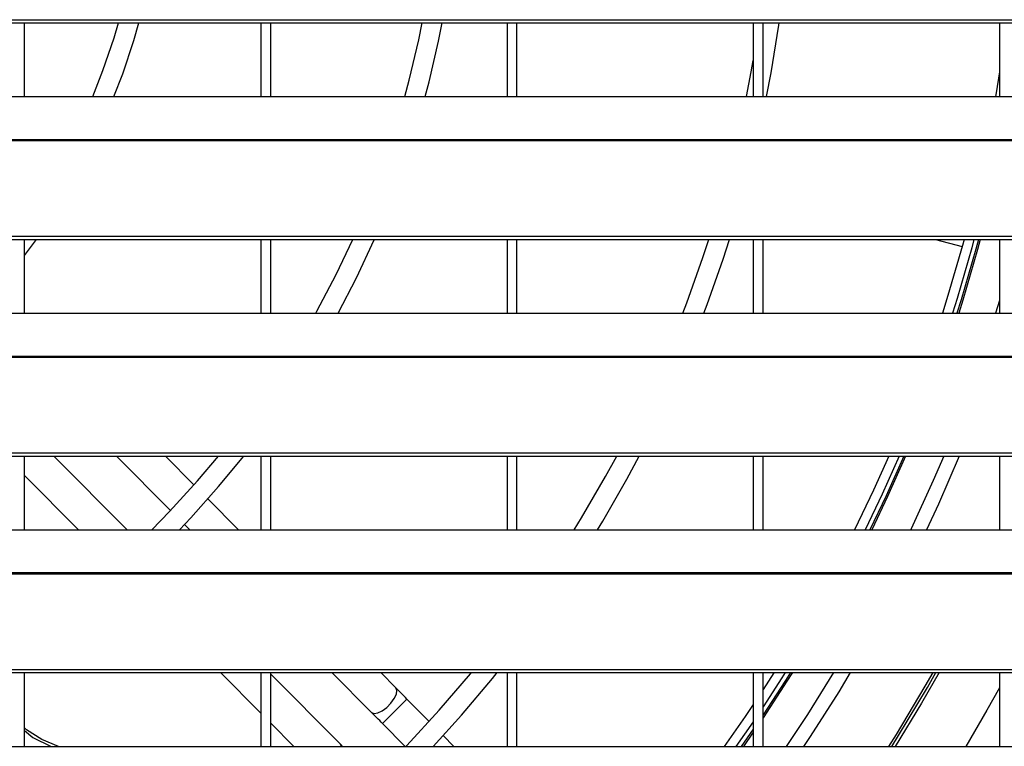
# Model space of a CAD drawing. Header units: millimetres. Extents: x 0 to 39025, y -31299 to 8400.
# Tile 142 of 256: x 7140 to 7340, y -9148 to -9000. Entities that reach past the tile are written whole.
import ezdxf

# ---------------------------------------------------------------- set-up
doc = ezdxf.new("R2010")
doc.units = ezdxf.units.MM

# ---------------------------------------------------------------- blocks, each defined once
blk = doc.blocks.new('*U53')
at = {"lineweight": 25}
for points in [[(7.21, 637.03), (7.21, 637.03), (1142.79, 637.03), (1142.79, 637.03)], [(7.21, 636.38), (7.21, 636.38), (1142.79, 636.38), (1142.79, 636.38)], [(537, 621.42), (537, 621.42), (537, 636.38), (537, 636.38)], [(585, 636.38), (585, 636.38), (585, 621.42), (585, 621.42)], [(587, 621.42), (587, 621.42), (587, 636.38), (587, 636.38)], [(635, 636.38), (635, 636.38), (635, 621.42), (635, 621.42)], [(637, 621.42), (637, 621.42), (637, 636.38), (637, 636.38)], [(685, 636.38), (685, 636.38), (685, 621.42), (685, 621.42)], [(687, 621.42), (687, 621.42), (687, 636.38), (687, 636.38)], [(735, 636.38), (735, 636.38), (735, 621.42), (735, 621.42)], [(247, 621.42), (247, 621.42), (818, 621.42), (818, 621.42)], [(16.21, 612.7), (16.21, 612.7), (1133.33, 612.7), (1133.33, 612.7)], [(16.21, 612.48), (16.21, 612.48), (1133.33, 612.48), (1133.33, 612.48)], [(7.21, 593.06), (7.21, 593.06), (1142.79, 593.06), (1142.79, 593.06)], [(7.21, 592.4), (7.21, 592.4), (1142.79, 592.4), (1142.79, 592.4)], [(537, 589.12), (537, 589.12), (539.38, 592.4), (539.38, 592.4)], [(537, 577.44), (537, 577.44), (537, 592.4), (537, 592.4)], [(585, 592.4), (585, 592.4), (585, 577.44), (585, 577.44)], [(587, 577.44), (587, 577.44), (587, 592.4), (587, 592.4)], [(635, 592.4), (635, 592.4), (635, 577.44), (635, 577.44)], [(637, 577.44), (637, 577.44), (637, 592.4), (637, 592.4)], [(685, 592.4), (685, 592.4), (685, 577.44), (685, 577.44)], [(687, 577.44), (687, 577.44), (687, 592.4), (687, 592.4)], [(722.04, 592.4), (722.04, 592.4), (727.44, 590.95), (727.44, 590.95)], [(735, 592.4), (735, 592.4), (735, 577.44), (735, 577.44)], [(735, 580), (735, 580), (734.22, 577.44), (734.22, 577.44)], [(247, 577.44), (247, 577.44), (818, 577.44), (818, 577.44)], [(16.21, 568.73), (16.21, 568.73), (1133.33, 568.73), (1133.33, 568.73)], [(16.21, 568.52), (16.21, 568.52), (1133.33, 568.52), (1133.33, 568.52)], [(7.21, 549.08), (7.21, 549.08), (1142.79, 549.08), (1142.79, 549.08)], [(7.21, 548.43), (7.21, 548.43), (1142.79, 548.43), (1142.79, 548.43)], [(537, 533.47), (537, 533.47), (537, 548.43), (537, 548.43)], [(557.83, 533.47), (557.83, 533.47), (542.95, 548.43), (542.95, 548.43)], [(566.65, 537.4), (566.65, 537.4), (555.68, 548.43), (555.68, 548.43)], [(571.4, 542.57), (571.4, 542.57), (565.58, 548.43), (565.58, 548.43)], [(585, 548.43), (585, 548.43), (585, 533.47), (585, 533.47)], [(587, 533.47), (587, 533.47), (587, 548.43), (587, 548.43)], [(635, 548.43), (635, 548.43), (635, 533.47), (635, 533.47)], [(637, 533.47), (637, 533.47), (637, 548.43), (637, 548.43)], [(685, 548.43), (685, 548.43), (685, 533.47), (685, 533.47)], [(687, 533.47), (687, 533.47), (687, 548.43), (687, 548.43)], [(735, 548.43), (735, 548.43), (735, 533.47), (735, 533.47)], [(547.93, 533.47), (547.93, 533.47), (537, 544.46), (537, 544.46)], [(580.46, 533.47), (580.46, 533.47), (574.23, 539.73), (574.23, 539.73)], [(570.56, 533.47), (570.56, 533.47), (569.48, 534.55), (569.48, 534.55)], [(247, 533.47), (247, 533.47), (818, 533.47), (818, 533.47)], [(16.21, 524.76), (16.21, 524.76), (1133.33, 524.76), (1133.33, 524.76)], [(16.21, 524.54), (16.21, 524.54), (1133.33, 524.54), (1133.33, 524.54)], [(7.21, 505.11), (7.21, 505.11), (1142.79, 505.11), (1142.79, 505.11)], [(7.21, 504.46), (7.21, 504.46), (1142.79, 504.46), (1142.79, 504.46)], [(537, 489.49), (537, 489.49), (537, 504.46), (537, 504.46)], [(585, 496.22), (585, 496.22), (576.8, 504.46), (576.8, 504.46)], [(585, 504.46), (585, 504.46), (585, 489.49), (585, 489.49)], [(587, 489.49), (587, 489.49), (587, 504.46), (587, 504.46)], [(601.1, 489.98), (601.1, 489.98), (587, 504.16), (587, 504.16)], [(607.46, 496.38), (607.46, 496.38), (599.43, 504.46), (599.43, 504.46)], [(612.42, 501.36), (612.42, 501.36), (609.33, 504.46), (609.33, 504.46)], [(635, 504.46), (635, 504.46), (635, 489.49), (635, 489.49)], [(637, 489.49), (637, 489.49), (637, 504.46), (637, 504.46)], [(685, 504.46), (685, 504.46), (685, 489.49), (685, 489.49)], [(687, 489.49), (687, 489.49), (687, 504.46), (687, 504.46)], [(735, 504.46), (735, 504.46), (735, 489.49), (735, 489.49)], [(619.19, 494.54), (619.19, 494.54), (614.65, 499.1), (614.65, 499.1)], [(591.69, 489.49), (591.69, 489.49), (587, 494.21), (587, 494.21)], [(614.31, 489.49), (614.31, 489.49), (609.71, 494.12), (609.71, 494.12)], [(685, 492.97), (685, 492.97), (682.57, 489.49), (682.57, 489.49)], [(685, 492.37), (685, 492.37), (682.99, 489.49), (682.99, 489.49)], [(624.21, 489.49), (624.21, 489.49), (622.02, 491.7), (622.02, 491.7)], [(247, 489.49), (247, 489.49), (818, 489.49), (818, 489.49)], [(601.1, 489.98), (601.1, 489.98), (601.3, 489.49), (601.3, 489.49)]]:
    blk.add_open_spline(points, degree=3, dxfattribs=at)
for points, knots in [([(550.83, 621.42), (550.83, 621.42), (552.91, 626.72), (552.91, 626.72), (552.91, 626.72), (555.17, 633.36), (555.17, 633.36), (555.17, 633.36), (556.07, 636.38), (556.07, 636.38)], [0, 0, 0, 0, 1, 1, 1, 2, 2, 2, 3, 3, 3, 3]), ([(555.15, 621.42), (555.15, 621.42), (556.94, 626.07), (556.94, 626.07), (556.94, 626.07), (559.19, 632.82), (559.19, 632.82), (559.19, 632.82), (560.23, 636.38), (560.23, 636.38)], [0, 0, 0, 0, 1, 1, 1, 2, 2, 2, 3, 3, 3, 3]), ([(614.21, 621.42), (614.21, 621.42), (615.11, 624.74), (615.11, 624.74), (615.11, 624.74), (617.05, 632.96), (617.05, 632.96), (617.05, 632.96), (617.76, 636.38), (617.76, 636.38)], [0, 0, 0, 0, 1, 1, 1, 2, 2, 2, 3, 3, 3, 3]), ([(618.36, 621.42), (618.36, 621.42), (619.15, 624.4), (619.15, 624.4), (619.15, 624.4), (621.09, 632.67), (621.09, 632.67), (621.09, 632.67), (621.83, 636.38), (621.83, 636.38)], [0, 0, 0, 0, 1, 1, 1, 2, 2, 2, 3, 3, 3, 3]), ([(687.7, 621.42), (687.7, 621.42), (688.62, 626.25), (688.62, 626.25), (688.62, 626.25), (690.19, 635.9), (690.19, 635.9), (690.19, 635.9), (690.26, 636.38), (690.26, 636.38)], [0, 0, 0, 0, 1, 1, 1, 2, 2, 2, 3, 3, 3, 3]), ([(683.61, 621.42), (683.61, 621.42), (684.58, 626.42), (684.58, 626.42), (684.58, 626.42), (685, 628.74), (685, 628.74)], [0, 0, 0, 0, 1, 1, 1, 2, 2, 2, 2]), ([(735, 626.44), (735, 626.44), (734.31, 622.19), (734.31, 622.19), (734.31, 622.19), (734.18, 621.42), (734.18, 621.42)], [0, 0, 0, 0, 1, 1, 1, 2, 2, 2, 2]), ([(596.14, 577.44), (596.14, 577.44), (596.36, 577.83), (596.36, 577.83), (596.36, 577.83), (600.29, 585.29), (600.29, 585.29), (600.29, 585.29), (603.69, 592.4), (603.69, 592.4)], [0, 0, 0, 0, 1, 1, 1, 2, 2, 2, 3, 3, 3, 3]), ([(600.71, 577.44), (600.71, 577.44), (604.43, 584.61), (604.43, 584.61), (604.43, 584.61), (608.03, 592.31), (608.03, 592.31), (608.03, 592.31), (608.08, 592.4), (608.08, 592.4)], [0, 0, 0, 0, 1, 1, 1, 2, 2, 2, 3, 3, 3, 3]), ([(670.67, 577.44), (670.67, 577.44), (671.48, 579.56), (671.48, 579.56), (671.48, 579.56), (674.78, 588.73), (674.78, 588.73), (674.78, 588.73), (675.99, 592.4), (675.99, 592.4)], [0, 0, 0, 0, 1, 1, 1, 2, 2, 2, 3, 3, 3, 3]), ([(674.96, 577.44), (674.96, 577.44), (675.62, 579.19), (675.62, 579.19), (675.62, 579.19), (678.89, 588.39), (678.89, 588.39), (678.89, 588.39), (680.2, 592.4), (680.2, 592.4)], [0, 0, 0, 0, 1, 1, 1, 2, 2, 2, 3, 3, 3, 3]), ([(727.84, 592.4), (727.84, 592.4), (727.51, 591.19), (727.51, 591.19), (727.51, 591.19), (724.55, 581.02), (724.55, 581.02), (724.55, 581.02), (723.43, 577.44), (723.43, 577.44)], [0, 0, 0, 0, 1, 1, 1, 2, 2, 2, 3, 3, 3, 3]), ([(729.83, 592.4), (729.83, 592.4), (729.37, 590.68), (729.37, 590.68), (729.37, 590.68), (726.4, 580.45), (726.4, 580.45), (726.4, 580.45), (725.45, 577.44), (725.45, 577.44)], [0, 0, 0, 0, 1, 1, 1, 2, 2, 2, 3, 3, 3, 3]), ([(730.75, 592.4), (730.75, 592.4), (730.22, 590.44), (730.22, 590.44), (730.22, 590.44), (727.24, 580.18), (727.24, 580.18), (727.24, 580.18), (726.38, 577.44), (726.38, 577.44)], [0, 0, 0, 0, 1, 1, 1, 2, 2, 2, 3, 3, 3, 3]), ([(731.1, 592.4), (731.1, 592.4), (730.55, 590.35), (730.55, 590.35), (730.55, 590.35), (727.57, 580.08), (727.57, 580.08), (727.57, 580.08), (726.74, 577.44), (726.74, 577.44)], [0, 0, 0, 0, 1, 1, 1, 2, 2, 2, 3, 3, 3, 3]), ([(562.81, 533.47), (562.81, 533.47), (566.45, 537.18), (566.45, 537.18), (566.45, 537.18), (572.13, 543.4), (572.13, 543.4), (572.13, 543.4), (576.38, 548.43), (576.38, 548.43)], [0, 0, 0, 0, 1, 1, 1, 2, 2, 2, 3, 3, 3, 3]), ([(568.44, 533.47), (568.44, 533.47), (570.75, 535.9), (570.75, 535.9), (570.75, 535.9), (576.41, 542.22), (576.41, 542.22), (576.41, 542.22), (581.53, 548.43), (581.53, 548.43)], [0, 0, 0, 0, 1, 1, 1, 2, 2, 2, 3, 3, 3, 3]), ([(648.65, 533.47), (648.65, 533.47), (650.13, 535.87), (650.13, 535.87), (650.13, 535.87), (655.02, 544.28), (655.02, 544.28), (655.02, 544.28), (657.3, 548.43), (657.3, 548.43)], [0, 0, 0, 0, 1, 1, 1, 2, 2, 2, 3, 3, 3, 3]), ([(653.35, 533.47), (653.35, 533.47), (654.42, 535.23), (654.42, 535.23), (654.42, 535.23), (659.29, 543.71), (659.29, 543.71), (659.29, 543.71), (661.83, 548.43), (661.83, 548.43)], [0, 0, 0, 0, 1, 1, 1, 2, 2, 2, 3, 3, 3, 3]), ([(712.51, 548.43), (712.51, 548.43), (709.42, 541.52), (709.42, 541.52), (709.42, 541.52), (705.56, 533.47), (705.56, 533.47)], [0, 0, 0, 0, 1, 1, 1, 2, 2, 2, 2]), ([(714.61, 548.43), (714.61, 548.43), (711.17, 540.71), (711.17, 540.71), (711.17, 540.71), (707.72, 533.47), (707.72, 533.47)], [0, 0, 0, 0, 1, 1, 1, 2, 2, 2, 2]), ([(715.57, 548.43), (715.57, 548.43), (711.98, 540.33), (711.98, 540.33), (711.98, 540.33), (708.71, 533.47), (708.71, 533.47)], [0, 0, 0, 0, 1, 1, 1, 2, 2, 2, 2]), ([(715.95, 548.43), (715.95, 548.43), (712.29, 540.19), (712.29, 540.19), (712.29, 540.19), (709.08, 533.47), (709.08, 533.47)], [0, 0, 0, 0, 1, 1, 1, 2, 2, 2, 2]), ([(723.69, 548.43), (723.69, 548.43), (721.57, 543.47), (721.57, 543.47), (721.57, 543.47), (717.08, 533.64), (717.08, 533.64), (717.08, 533.64), (717.01, 533.47), (717.01, 533.47)], [0, 0, 0, 0, 1, 1, 1, 2, 2, 2, 3, 3, 3, 3]), ([(726.83, 548.43), (726.83, 548.43), (722.62, 538.67), (722.62, 538.67), (722.62, 538.67), (720.22, 533.47), (720.22, 533.47)], [0, 0, 0, 0, 1, 1, 1, 2, 2, 2, 2]), ([(614.46, 489.49), (614.46, 489.49), (614.63, 489.67), (614.63, 489.67), (614.63, 489.67), (621.23, 496.81), (621.23, 496.81), (621.23, 496.81), (627.57, 504.19), (627.57, 504.19), (627.57, 504.19), (627.8, 504.46), (627.8, 504.46)], [0, 0, 0, 0, 1, 1, 1, 2, 2, 2, 3, 3, 3, 4, 4, 4, 4]), ([(619.99, 489.49), (619.99, 489.49), (625.72, 495.83), (625.72, 495.83), (625.72, 495.83), (632.02, 503.28), (632.02, 503.28), (632.02, 503.28), (632.97, 504.46), (632.97, 504.46)], [0, 0, 0, 0, 1, 1, 1, 2, 2, 2, 3, 3, 3, 3]), ([(689.21, 504.46), (689.21, 504.46), (689.18, 504.41), (689.18, 504.41), (689.18, 504.41), (687, 501.02), (687, 501.02)], [0, 0, 0, 0, 1, 1, 1, 2, 2, 2, 2]), ([(692.95, 504.46), (692.95, 504.46), (691.85, 502.7), (691.85, 502.7), (691.85, 502.7), (687, 495.3), (687, 495.3)], [0, 0, 0, 0, 1, 1, 1, 2, 2, 2, 2]), ([(692.55, 504.46), (692.55, 504.46), (691.56, 502.89), (691.56, 502.89), (691.56, 502.89), (687, 495.91), (687, 495.91)], [0, 0, 0, 0, 1, 1, 1, 2, 2, 2, 2]), ([(691.49, 504.46), (691.49, 504.46), (690.81, 503.37), (690.81, 503.37), (690.81, 503.37), (687, 497.51), (687, 497.51)], [0, 0, 0, 0, 1, 1, 1, 2, 2, 2, 2]), ([(701.33, 504.46), (701.33, 504.46), (695.99, 495.95), (695.99, 495.95), (695.99, 495.95), (691.68, 489.49), (691.68, 489.49)], [0, 0, 0, 0, 1, 1, 1, 2, 2, 2, 2]), ([(704.72, 504.46), (704.72, 504.46), (702.37, 500.59), (702.37, 500.59), (702.37, 500.59), (696.55, 491.51), (696.55, 491.51), (696.55, 491.51), (695.19, 489.49), (695.19, 489.49)], [0, 0, 0, 0, 1, 1, 1, 2, 2, 2, 3, 3, 3, 3]), ([(712.55, 489.49), (712.55, 489.49), (714.07, 491.92), (714.07, 491.92), (714.07, 491.92), (719.94, 501.68), (719.94, 501.68), (719.94, 501.68), (721.52, 504.46), (721.52, 504.46)], [0, 0, 0, 0, 1, 1, 1, 2, 2, 2, 3, 3, 3, 3]), ([(713.14, 489.49), (713.14, 489.49), (714.5, 491.66), (714.5, 491.66), (714.5, 491.66), (720.37, 501.43), (720.37, 501.43), (720.37, 501.43), (722.1, 504.46), (722.1, 504.46)], [0, 0, 0, 0, 1, 1, 1, 2, 2, 2, 3, 3, 3, 3]), ([(722.77, 504.46), (722.77, 504.46), (719.19, 498.25), (719.19, 498.25), (719.19, 498.25), (713.83, 489.49), (713.83, 489.49)], [0, 0, 0, 0, 1, 1, 1, 2, 2, 2, 2]), ([(607.46, 496.38), (607.46, 496.38), (607.97, 496.17), (607.97, 496.17), (607.97, 496.17), (608.71, 496.29), (608.71, 496.29), (608.71, 496.29), (609.61, 496.71), (609.61, 496.71), (609.61, 496.71), (610.54, 497.4), (610.54, 497.4), (610.54, 497.4), (611.4, 498.27), (611.4, 498.27), (611.4, 498.27), (612.08, 499.2), (612.08, 499.2), (612.08, 499.2), (612.51, 500.09), (612.51, 500.09), (612.51, 500.09), (612.62, 500.85), (612.62, 500.85), (612.62, 500.85), (612.42, 501.36), (612.42, 501.36)], [0, 0, 0, 0, 1, 1, 1, 2, 2, 2, 3, 3, 3, 4, 4, 4, 5, 5, 5, 6, 6, 6, 7, 7, 7, 8, 8, 8, 9, 9, 9, 9]), ([(614.65, 499.1), (614.65, 499.1), (614.36, 499.39), (614.36, 499.39), (614.36, 499.39), (614.07, 499.68), (614.07, 499.68), (614.07, 499.68), (613.79, 499.97), (613.79, 499.97), (613.79, 499.97), (613.51, 500.26), (613.51, 500.26), (613.51, 500.26), (613.23, 500.53), (613.23, 500.53), (613.23, 500.53), (612.95, 500.81), (612.95, 500.81), (612.95, 500.81), (612.68, 501.09), (612.68, 501.09), (612.68, 501.09), (612.42, 501.36), (612.42, 501.36)], [0, 0, 0, 0, 1, 1, 1, 2, 2, 2, 3, 3, 3, 4, 4, 4, 5, 5, 5, 6, 6, 6, 7, 7, 7, 8, 8, 8, 8]), ([(735, 501.36), (735, 501.36), (732.45, 496.82), (732.45, 496.82), (732.45, 496.82), (728.16, 489.49), (728.16, 489.49)], [0, 0, 0, 0, 1, 1, 1, 2, 2, 2, 2]), ([(609.71, 494.12), (609.71, 494.12), (609.85, 494.27), (609.85, 494.27), (609.85, 494.27), (610.28, 494.71), (610.28, 494.71), (610.28, 494.71), (610.94, 495.37), (610.94, 495.37), (610.94, 495.37), (611.75, 496.18), (611.75, 496.18), (611.75, 496.18), (612.61, 497.05), (612.61, 497.05), (612.61, 497.05), (613.42, 497.85), (613.42, 497.85), (613.42, 497.85), (614.07, 498.52), (614.07, 498.52), (614.07, 498.52), (614.5, 498.95), (614.5, 498.95), (614.5, 498.95), (614.65, 499.1), (614.65, 499.1)], [0, 0, 0, 0, 1, 1, 1, 2, 2, 2, 3, 3, 3, 4, 4, 4, 5, 5, 5, 6, 6, 6, 7, 7, 7, 8, 8, 8, 9, 9, 9, 9]), ([(609.71, 494.12), (609.71, 494.12), (609.42, 494.41), (609.42, 494.41), (609.42, 494.41), (609.13, 494.71), (609.13, 494.71), (609.13, 494.71), (608.84, 495), (608.84, 495), (608.84, 495), (608.56, 495.28), (608.56, 495.28), (608.56, 495.28), (608.27, 495.56), (608.27, 495.56), (608.27, 495.56), (608, 495.84), (608, 495.84), (608, 495.84), (607.73, 496.11), (607.73, 496.11), (607.73, 496.11), (607.46, 496.38), (607.46, 496.38)], [0, 0, 0, 0, 1, 1, 1, 2, 2, 2, 3, 3, 3, 4, 4, 4, 5, 5, 5, 6, 6, 6, 7, 7, 7, 8, 8, 8, 8]), ([(685, 498), (685, 498), (683.37, 495.58), (683.37, 495.58), (683.37, 495.58), (679.1, 489.49), (679.1, 489.49)], [0, 0, 0, 0, 1, 1, 1, 2, 2, 2, 2]), ([(685, 494.54), (685, 494.54), (684.96, 494.49), (684.96, 494.49), (684.96, 494.49), (681.48, 489.49), (681.48, 489.49)], [0, 0, 0, 0, 1, 1, 1, 2, 2, 2, 2]), ([(543.89, 489.49), (543.89, 489.49), (540.52, 490.85), (540.52, 490.85), (540.52, 490.85), (537.39, 492.83), (537.39, 492.83), (537.39, 492.83), (537, 493.22), (537, 493.22)], [0, 0, 0, 0, 1, 1, 1, 2, 2, 2, 3, 3, 3, 3]), ([(537, 492.69), (537, 492.69), (538.68, 491.31), (538.68, 491.31), (538.68, 491.31), (542.42, 489.49), (542.42, 489.49)], [0, 0, 0, 0, 1, 1, 1, 2, 2, 2, 2]), ([(601.59, 489.49), (601.59, 489.49), (601.37, 489.71), (601.37, 489.71), (601.37, 489.71), (601.1, 489.98), (601.1, 489.98)], [0, 0, 0, 0, 1, 1, 1, 2, 2, 2, 2])]:
    blk.add_open_spline(points, degree=3, knots=knots, dxfattribs=at)

msp = doc.modelspace()

# ---------------------------------------------------------------- block references
at = {"color": 1}
msp.add_blockref('*U53', (6603.64, -9637.01), dxfattribs=at)

doc.saveas('drawing.dxf')
